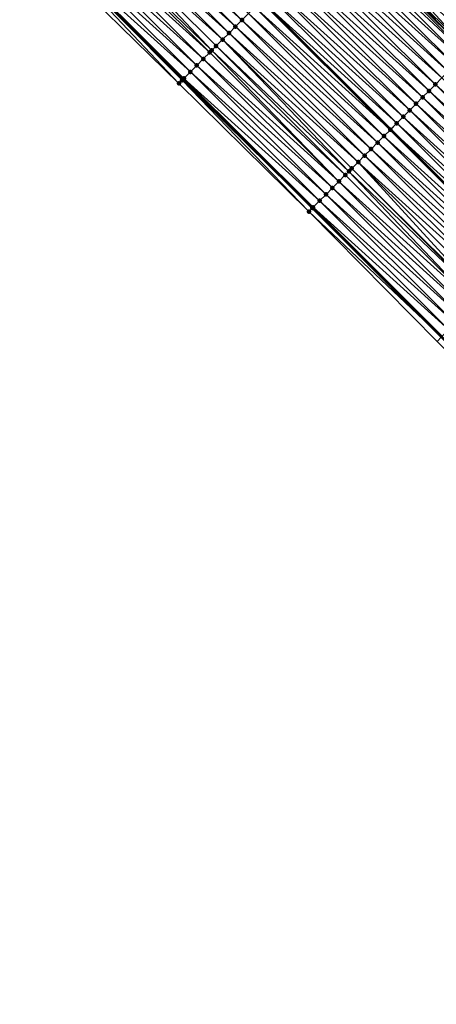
# Model space of a CAD drawing. Header units: feet. Extents: x 2017424 to 2024169, y 808042 to 818730.
# Tile 206 of 256: x 2020427 to 2020473, y 815869 to 815977. Entities that reach past the tile are written whole.
import ezdxf

# ---------------------------------------------------------------- set-up
doc = ezdxf.new("R2010")
doc.units = ezdxf.units.FT
doc.header["$MEASUREMENT"] = 0
for name, color, linetype, lineweight in [('EP_Travel Lane', 172, 'Continuous', 53), ('NB-Road Shots', 141, 'Continuous', 100), ('NB-Road X-Section', 40, 'Continuous', 13), ('STRIPING', 60, 'Continuous', 53)]:
    doc.layers.add(name, color=color, linetype=linetype, lineweight=lineweight)
doc.layers.add('I-77-MM15-17_NB-Surface-BORDER', color=7, linetype='Continuous')
doc.layers.add('I-77-MM15-17_NB-Surface-TIN', color=7, linetype='Continuous')

msp = doc.modelspace()

# ---------------------------------------------------------------- linework, layer by layer
at = {"layer": 'EP_Travel Lane'}
msp.add_polyline3d([(2020303.745453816, 816111.7916383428, 250.6809946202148), (2020317.880009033, 816097.6425431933, 250.5486849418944), (2020332.014607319, 816083.49340493, 250.4261101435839), (2020346.14918727, 816069.3442850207, 250.2993762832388), (2020360.28371757, 816055.1952148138, 250.1614457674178), (2020374.418343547, 816041.0460488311, 250.0451336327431), (2020388.587993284, 816026.8903374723, 249.9444988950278), (2020402.751658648, 816012.770209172, 249.8295884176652), (2020416.915225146, 815998.6501794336, 249.6947918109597), (2020431.078640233, 815984.5303006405, 249.5294848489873), (2020445.241975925, 815970.4105009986, 249.3481929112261), (2020459.405461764, 815956.2905516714, 249.1971501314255), (2020473.569011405, 815942.1705387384, 249.0589391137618), (2020487.732629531, 815928.0504575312, 248.9345192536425), (2020501.896242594, 815913.9303813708, 248.8090997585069), (2020516.059784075, 815899.8103765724, 248.6692454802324), (2020530.303680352, 815885.662952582, 248.5309171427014), (2020544.520426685, 815871.5964580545, 248.3895210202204), (2020558.737220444, 815857.5299166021, 248.2557333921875), (2020572.954258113, 815843.4631338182, 248.1611456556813), (2020587.261358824, 815829.419095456, 248.0422954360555), (2020601.548694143, 815815.4241101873, 247.9231798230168), (2020615.950558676, 815801.3845731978, 247.8181088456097), (2020630.351235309, 815787.5063167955, 247.6943835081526)], dxfattribs=at)
at = {"layer": 'I-77-MM15-17_NB-Surface-BORDER', "color": 3, "linetype": 'Continuous', "lineweight": -3}
msp.add_polyline3d([(2020629.963901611, 815787.1042717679, 247.7179646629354), (2020615.620909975, 815801.0424552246, 247.8335023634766), (2020601.20181061, 815815.0697975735, 247.9390985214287), (2020586.682317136, 815828.8277373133, 248.0615069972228), (2020572.153278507, 815842.6508562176, 248.1752715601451), (2020558.129731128, 815856.9138964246, 248.2634062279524), (2020543.922389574, 815870.9901263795, 248.3887698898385), (2020529.683424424, 815885.0340868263, 248.5307069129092), (2020515.062616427, 815898.810347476, 248.6477983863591), (2020501.112150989, 815913.1440201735, 248.7942076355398), (2020487.098564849, 815927.4144933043, 248.9289412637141), (2020473.083361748, 815941.6834295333, 249.0551330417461), (2020459.008122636, 815955.8920152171, 249.1943568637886), (2020444.765453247, 815969.932536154, 249.345469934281), (2020430.447686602, 815983.897502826, 249.5192987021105), (2020416.06925662, 815997.8016732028, 249.687686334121), (2020401.816333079, 816011.8321911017, 249.8103279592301), (2020387.953283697, 816026.2537474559, 249.9367965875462), (2020373.782251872, 816040.4107071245, 250.0343590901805), (2020359.263395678, 816054.1761853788, 250.1340509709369), (2020345.282853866, 816068.4789402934, 250.2884019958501), (2020331.207658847, 816082.6873500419, 250.4189770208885), (2020317.248829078, 816097.0120964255, 250.539235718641), (2020303.158795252, 816111.2055821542, 250.6811507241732)], dxfattribs=at)
at = {"layer": 'I-77-MM15-17_NB-Surface-TIN', "color": 128, "linetype": 'Continuous', "lineweight": -3}
for points in [[(2020450.960931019, 815976.148143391, 249.2420010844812), (2020436.797530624, 815990.2680096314, 249.4100506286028), (2020436.091612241, 815989.5597164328, 249.4300205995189)], [(2020451.666867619, 815976.8564184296, 249.2256995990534), (2020437.503446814, 815990.9763050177, 249.3896387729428), (2020436.797530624, 815990.2680096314, 249.4100506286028)], [(2020450.960931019, 815976.148143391, 249.2420010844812), (2020451.666867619, 815976.8564184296, 249.2256995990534), (2020436.797530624, 815990.2680096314, 249.4100506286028)], [(2020451.666867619, 815976.8564184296, 249.2256995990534), (2020452.372799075, 815977.5646985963, 249.2083623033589), (2020437.503446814, 815990.9763050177, 249.3896387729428)], [(2020479.241881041, 815976.1949566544, 248.50981332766), (2020465.078491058, 815990.3148125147, 248.6799680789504), (2020464.372780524, 815989.6063121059, 248.7417936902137)], [(2020479.241881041, 815976.1949566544, 248.50981332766), (2020479.947639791, 815976.9034089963, 248.4576964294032), (2020465.078491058, 815990.3148125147, 248.6799680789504)], [(2020450.25500593, 815975.4398568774, 249.2606204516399), (2020436.091612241, 815989.5597164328, 249.4300205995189), (2020435.385688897, 815988.8514281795, 249.4489916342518)], [(2020450.25500593, 815975.4398568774, 249.2606204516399), (2020450.960931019, 815976.148143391, 249.2420010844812), (2020436.091612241, 815989.5597164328, 249.4300205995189)], [(2020478.53617876, 815975.4864480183, 248.5733015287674), (2020464.372780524, 815989.6063121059, 248.7417936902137), (2020463.667074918, 815988.8978067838, 248.8046117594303)], [(2020478.53617876, 815975.4864480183, 248.5733015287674), (2020479.241881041, 815976.1949566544, 248.50981332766), (2020464.372780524, 815989.6063121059, 248.7417936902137)], [(2020448.36952032, 815973.5482220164, 249.2944453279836), (2020434.679738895, 815988.1431665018, 249.4625944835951), (2020433.973773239, 815987.4349204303, 249.4730449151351)], [(2020449.549067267, 815974.7315838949, 249.2765065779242), (2020435.385688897, 815988.8514281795, 249.4489916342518), (2020434.679738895, 815988.1431665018, 249.4625944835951)], [(2020448.36952032, 815973.5482220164, 249.2944453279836), (2020448.843105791, 815974.0233336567, 249.2877984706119), (2020434.679738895, 815988.1431665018, 249.4625944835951)], [(2020448.843105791, 815974.0233336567, 249.2877984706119), (2020449.549067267, 815974.7315838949, 249.2765065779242), (2020434.679738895, 815988.1431665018, 249.4625944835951)], [(2020449.549067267, 815974.7315838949, 249.2765065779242), (2020450.25500593, 815975.4398568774, 249.2606204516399), (2020435.385688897, 815988.8514281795, 249.4489916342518)], [(2020462.961343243, 815988.1893274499, 248.8621803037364), (2020462.386093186, 815987.6119708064, 248.8957072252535), (2020476.561749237, 815973.5042844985, 248.7390809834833)], [(2020477.830480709, 815974.7779351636, 248.6376419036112), (2020463.667074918, 815988.8978067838, 248.8046117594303), (2020462.961343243, 815988.1893274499, 248.8621803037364)], [(2020477.124779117, 815974.0694258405, 248.7012688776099), (2020462.961343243, 815988.1893274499, 248.8621803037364), (2020476.561749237, 815973.5042844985, 248.7390809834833)], [(2020477.124779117, 815974.0694258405, 248.7012688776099), (2020477.830480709, 815974.7779351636, 248.6376419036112), (2020462.961343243, 815988.1893274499, 248.8621803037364)], [(2020477.830480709, 815974.7779351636, 248.6376419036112), (2020478.53617876, 815975.4864480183, 248.5733015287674), (2020463.667074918, 815988.8978067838, 248.8046117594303)], [(2020448.137132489, 815973.3150952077, 249.2967089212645), (2020433.973773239, 815987.4349204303, 249.4730449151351), (2020433.267797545, 815986.7266843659, 249.4814739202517)], [(2020448.137132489, 815973.3150952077, 249.2967089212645), (2020448.36952032, 815973.5482220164, 249.2944453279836), (2020433.973773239, 815987.4349204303, 249.4730449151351)], [(2020476.232304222, 815973.1736541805, 248.7561540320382), (2020462.132387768, 815987.3573623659, 248.9078703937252), (2020461.549615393, 815986.7726324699, 248.9240531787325)], [(2020476.418996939, 815973.3609968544, 248.7486679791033), (2020462.25552997, 815987.480929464, 248.9033167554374), (2020462.132387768, 815987.3573623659, 248.9078703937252)], [(2020476.232304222, 815973.1736541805, 248.7561540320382), (2020476.418996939, 815973.3609968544, 248.7486679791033), (2020462.132387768, 815987.3573623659, 248.9078703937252)], [(2020476.418996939, 815973.3609968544, 248.7486679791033), (2020462.386093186, 815987.6119708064, 248.8957072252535), (2020462.25552997, 815987.480929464, 248.9033167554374)], [(2020476.418996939, 815973.3609968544, 248.7486679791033), (2020476.561749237, 815973.5042844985, 248.7390809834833), (2020462.386093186, 815987.6119708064, 248.8957072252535)], [(2020446.725182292, 815971.8986218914, 249.3138063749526), (2020432.56184065, 815986.0184295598, 249.4936886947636), (2020431.85589488, 815985.3101636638, 249.5081436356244)], [(2020447.431146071, 815972.6068698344, 249.3029781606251), (2020433.267797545, 815986.7266843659, 249.4814739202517), (2020432.56184065, 815986.0184295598, 249.4936886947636)], [(2020446.725182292, 815971.8986218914, 249.3138063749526), (2020447.431146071, 815972.6068698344, 249.3029781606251), (2020432.56184065, 815986.0184295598, 249.4936886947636)], [(2020447.431146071, 815972.6068698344, 249.3029781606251), (2020448.137132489, 815973.3150952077, 249.2967089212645), (2020433.267797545, 815986.7266843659, 249.4814739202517)], [(2020475.007168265, 815971.944402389, 248.7902385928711), (2020460.843692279, 815986.0643439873, 248.9430702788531), (2020460.137790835, 815985.3560339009, 248.9664513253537)], [(2020475.713087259, 815972.652694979, 248.7703910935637), (2020461.549615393, 815986.7726324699, 248.9240531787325), (2020460.843692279, 815986.0643439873, 248.9430702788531)], [(2020475.007168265, 815971.944402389, 248.7902385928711), (2020475.713087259, 815972.652694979, 248.7703910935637), (2020460.843692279, 815986.0643439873, 248.9430702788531)], [(2020475.713087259, 815972.652694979, 248.7703910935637), (2020476.232304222, 815973.1736541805, 248.7561540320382), (2020461.549615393, 815986.7726324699, 248.9240531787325)], [(2020446.019242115, 815971.1903504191, 249.3293874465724), (2020431.85589488, 815985.3101636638, 249.5081436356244), (2020431.1499813, 815984.601865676, 249.5290809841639)], [(2020446.019242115, 815971.1903504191, 249.3293874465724), (2020446.725182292, 815971.8986218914, 249.3138063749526), (2020431.85589488, 815985.3101636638, 249.5081436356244)], [(2020474.301277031, 815971.2360821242, 248.8156763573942), (2020460.137790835, 815985.3560339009, 248.9664513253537), (2020459.431908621, 815984.6477046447, 248.9937045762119)], [(2020474.301277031, 815971.2360821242, 248.8156763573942), (2020475.007168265, 815971.944402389, 248.7902385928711), (2020460.137790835, 815985.3560339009, 248.9664513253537)], [(2020444.765453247, 815969.932536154, 249.345469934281), (2020431.023580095, 815984.4750676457, 249.5297965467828), (2020430.447686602, 815983.897502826, 249.5192987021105)], [(2020431.023580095, 815984.4750676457, 249.5297965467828), (2020445.241975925, 815970.4105009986, 249.3481929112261), (2020431.078640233, 815984.5303006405, 249.5294848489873)], [(2020445.101535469, 815970.2696188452, 249.3490681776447), (2020445.241975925, 815970.4105009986, 249.3481929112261), (2020431.023580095, 815984.4750676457, 249.5297965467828)], [(2020444.765453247, 815969.932536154, 249.345469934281), (2020445.101535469, 815970.2696188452, 249.3490681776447), (2020431.023580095, 815984.4750676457, 249.5297965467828)], [(2020445.313315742, 815970.4820651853, 249.3477483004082), (2020431.1499813, 815984.601865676, 249.5290809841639), (2020431.078640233, 815984.5303006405, 249.5294848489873)], [(2020445.313315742, 815970.4820651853, 249.3477483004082), (2020431.078640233, 815984.5303006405, 249.5294848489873), (2020445.241975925, 815970.4105009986, 249.3481929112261)], [(2020445.313315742, 815970.4820651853, 249.3477483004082), (2020446.019242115, 815971.1903504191, 249.3293874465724), (2020431.1499813, 815984.601865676, 249.5290809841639)], [(2020472.889505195, 815969.8194309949, 248.8686929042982), (2020458.726026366, 815983.9393754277, 249.0209499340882), (2020458.020104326, 815983.2310858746, 249.0401832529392)], [(2020473.595400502, 815970.5277471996, 248.8440752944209), (2020459.431908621, 815984.6477046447, 248.9937045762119), (2020458.726026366, 815983.9393754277, 249.0209499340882)], [(2020472.889505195, 815969.8194309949, 248.8686929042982), (2020473.595400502, 815970.5277471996, 248.8440752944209), (2020458.726026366, 815983.9393754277, 249.0209499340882)], [(2020473.595400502, 815970.5277471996, 248.8440752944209), (2020474.301277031, 815971.2360821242, 248.8156763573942), (2020459.431908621, 815984.6477046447, 248.9937045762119)], [(2020472.183586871, 815969.1111377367, 248.8886753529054), (2020458.020104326, 815983.2310858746, 249.0401832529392), (2020457.31417327, 815982.5228053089, 249.057601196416)], [(2020472.183586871, 815969.1111377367, 248.8886753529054), (2020472.889505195, 815969.8194309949, 248.8686929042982), (2020458.020104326, 815983.2310858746, 249.0401832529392)], [(2020470.771755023, 815967.6945464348, 248.9296069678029), (2020456.608245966, 815981.8145210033, 249.0757745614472), (2020455.902352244, 815981.1062032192, 249.1007104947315)], [(2020471.477673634, 815968.4028394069, 248.9096822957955), (2020457.31417327, 815982.5228053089, 249.057601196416), (2020456.608245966, 815981.8145210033, 249.0757745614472)], [(2020470.771755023, 815967.6945464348, 248.9296069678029), (2020471.477673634, 815968.4028394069, 248.9096822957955), (2020456.608245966, 815981.8145210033, 249.0757745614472)], [(2020471.477673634, 815968.4028394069, 248.9096822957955), (2020472.183586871, 815969.1111377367, 248.8886753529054), (2020457.31417327, 815982.5228053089, 249.057601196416)], [(2020470.065858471, 815966.9862314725, 248.9539736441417), (2020455.902352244, 815981.1062032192, 249.1007104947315), (2020455.196472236, 815980.3978717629, 249.1284081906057)], [(2020470.065858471, 815966.9862314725, 248.9539736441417), (2020470.771755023, 815967.6945464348, 248.9296069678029), (2020455.902352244, 815981.1062032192, 249.1007104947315)], [(2020468.654061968, 815965.5696049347, 249.0020228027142), (2020454.49054347, 815979.6895889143, 249.1462872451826), (2020453.792689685, 815978.989412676, 249.1634883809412)], [(2020469.359979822, 815966.2778986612, 248.9819456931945), (2020455.196472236, 815980.3978717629, 249.1284081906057), (2020454.49054347, 815979.6895889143, 249.1462872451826)], [(2020468.654061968, 815965.5696049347, 249.0020228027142), (2020469.359979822, 815966.2778986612, 248.9819456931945), (2020454.49054347, 815979.6895889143, 249.1462872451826)], [(2020469.359979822, 815966.2778986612, 248.9819456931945), (2020470.065858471, 815966.9862314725, 248.9539736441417), (2020455.196472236, 815980.3978717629, 249.1284081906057)], [(2020467.242232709, 815964.1530110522, 249.0434756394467), (2020453.078715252, 815978.2729939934, 249.1879484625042), (2020452.372799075, 815977.5646985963, 249.2083623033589)], [(2020467.94813906, 815964.8613162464, 249.0210821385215), (2020453.784612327, 815978.9813084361, 249.1636874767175), (2020453.078715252, 815978.2729939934, 249.1879484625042)], [(2020467.242232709, 815964.1530110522, 249.0434756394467), (2020467.94813906, 815964.8613162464, 249.0210821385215), (2020453.078715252, 815978.2729939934, 249.1879484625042)], [(2020453.784612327, 815978.9813084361, 249.1636874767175), (2020467.956217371, 815964.8694216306, 249.0208640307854), (2020453.792689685, 815978.989412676, 249.1634883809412)], [(2020467.94813906, 815964.8613162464, 249.0210821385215), (2020467.956217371, 815964.8694216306, 249.0208640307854), (2020453.784612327, 815978.9813084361, 249.1636874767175)], [(2020468.654061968, 815965.5696049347, 249.0020228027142), (2020453.792689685, 815978.989412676, 249.1634883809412), (2020467.956217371, 815964.8694216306, 249.0208640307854)], [(2020466.536304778, 815963.4447273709, 249.0615236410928), (2020452.372799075, 815977.5646985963, 249.2083623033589), (2020451.666867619, 815976.8564184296, 249.2256995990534)], [(2020466.536304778, 815963.4447273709, 249.0615236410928), (2020467.242232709, 815964.1530110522, 249.0434756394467), (2020452.372799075, 815977.5646985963, 249.2083623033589)], [(2020465.124424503, 815962.028184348, 249.0927029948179), (2020450.960931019, 815976.148143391, 249.2420010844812), (2020450.25500593, 815975.4398568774, 249.2606204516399)], [(2020465.830359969, 815962.7364605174, 249.0761724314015), (2020451.666867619, 815976.8564184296, 249.2256995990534), (2020450.960931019, 815976.148143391, 249.2420010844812)], [(2020465.124424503, 815962.028184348, 249.0927029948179), (2020465.830359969, 815962.7364605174, 249.0761724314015), (2020450.960931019, 815976.148143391, 249.2420010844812)], [(2020465.830359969, 815962.7364605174, 249.0761724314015), (2020466.536304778, 815963.4447273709, 249.0615236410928), (2020451.666867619, 815976.8564184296, 249.2256995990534)], [(2020464.418505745, 815961.3198915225, 249.11259808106), (2020450.25500593, 815975.4398568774, 249.2606204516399), (2020449.549067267, 815974.7315838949, 249.2765065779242)], [(2020464.418505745, 815961.3198915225, 249.11259808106), (2020465.124424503, 815962.028184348, 249.0927029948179), (2020450.25500593, 815975.4398568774, 249.2606204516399)], [(2020463.006600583, 815959.90337331, 249.1387658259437), (2020448.843105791, 815974.0233336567, 249.2877984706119), (2020448.36952032, 815973.5482220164, 249.2944453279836)], [(2020463.396558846, 815960.2945885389, 249.1332629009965), (2020449.549067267, 815974.7315838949, 249.2765065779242), (2020448.843105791, 815974.0233336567, 249.2877984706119)], [(2020463.006600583, 815959.90337331, 249.1387658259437), (2020463.396558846, 815960.2945885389, 249.1332629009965), (2020448.843105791, 815974.0233336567, 249.2877984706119)], [(2020463.396558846, 815960.2945885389, 249.1332629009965), (2020463.712565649, 815960.6116199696, 249.1281961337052), (2020449.549067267, 815974.7315838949, 249.2765065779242)], [(2020463.712565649, 815960.6116199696, 249.1281961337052), (2020464.418505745, 815961.3198915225, 249.11259808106), (2020449.549067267, 815974.7315838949, 249.2765065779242)], [(2020462.300628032, 815959.1951341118, 249.1478283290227), (2020448.137132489, 815973.3150952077, 249.2967089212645), (2020447.431146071, 815972.6068698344, 249.3029781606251)], [(2020462.300628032, 815959.1951341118, 249.1478283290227), (2020448.36952032, 815973.5482220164, 249.2944453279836), (2020448.137132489, 815973.3150952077, 249.2967089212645)], [(2020462.300628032, 815959.1951341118, 249.1478283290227), (2020463.006600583, 815959.90337331, 249.1387658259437), (2020448.36952032, 815973.5482220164, 249.2944453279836)], [(2020460.888682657, 815957.7786559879, 249.1658983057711), (2020446.725182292, 815971.8986218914, 249.3138063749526), (2020446.019242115, 815971.1903504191, 249.3293874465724)], [(2020461.594651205, 815958.4868991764, 249.1560297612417), (2020447.431146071, 815972.6068698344, 249.3029781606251), (2020446.725182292, 815971.8986218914, 249.3138063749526)], [(2020460.888682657, 815957.7786559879, 249.1658983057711), (2020461.594651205, 815958.4868991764, 249.1560297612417), (2020446.725182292, 815971.8986218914, 249.3138063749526)], [(2020461.594651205, 815958.4868991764, 249.1560297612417), (2020462.300628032, 815959.1951341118, 249.1478283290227), (2020447.431146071, 815972.6068698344, 249.3029781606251)], [(2020460.182738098, 815957.0703888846, 249.1805975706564), (2020446.019242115, 815971.1903504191, 249.3293874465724), (2020445.313315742, 815970.4820651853, 249.3477483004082)], [(2020460.182738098, 815957.0703888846, 249.1805975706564), (2020460.888682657, 815957.7786559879, 249.1658983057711), (2020446.019242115, 815971.1903504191, 249.3293874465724)], [(2020459.008122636, 815955.8920152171, 249.1943568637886), (2020445.101535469, 815970.2696188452, 249.3490681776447), (2020444.765453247, 815969.932536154, 249.345469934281)], [(2020459.385957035, 815956.2709862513, 249.1972059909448), (2020445.241975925, 815970.4105009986, 249.3481929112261), (2020445.101535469, 815970.2696188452, 249.3490681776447)], [(2020459.008122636, 815955.8920152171, 249.1943568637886), (2020459.385957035, 815956.2709862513, 249.1972059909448), (2020445.101535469, 815970.2696188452, 249.3490681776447)], [(2020459.476801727, 815956.3621136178, 249.1969458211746), (2020445.313315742, 815970.4820651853, 249.3477483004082), (2020445.241975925, 815970.4105009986, 249.3481929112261)], [(2020459.476801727, 815956.3621136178, 249.1969458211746), (2020445.241975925, 815970.4105009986, 249.3481929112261), (2020459.405461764, 815956.2905516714, 249.1971501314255)], [(2020459.385957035, 815956.2709862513, 249.1972059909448), (2020459.405461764, 815956.2905516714, 249.1971501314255), (2020445.241975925, 815970.4105009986, 249.3481929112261)], [(2020459.476801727, 815956.3621136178, 249.1969458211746), (2020460.182738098, 815957.0703888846, 249.1805975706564), (2020445.313315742, 815970.4820651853, 249.3477483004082)], [(2020487.053007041, 815955.6994636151, 248.7210770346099), (2020472.889505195, 815969.8194309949, 248.8686929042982), (2020472.183586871, 815969.1111377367, 248.8886753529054)], [(2020487.75888428, 815956.4077978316, 248.6928215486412), (2020473.595400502, 815970.5277471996, 248.8440752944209), (2020472.889505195, 815969.8194309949, 248.8686929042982)], [(2020487.053007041, 815955.6994636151, 248.7210770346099), (2020487.75888428, 815956.4077978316, 248.6928215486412), (2020472.889505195, 815969.8194309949, 248.8686929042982)], [(2020486.347114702, 815954.9911444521, 248.7462916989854), (2020472.183586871, 815969.1111377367, 248.8886753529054), (2020471.477673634, 815968.4028394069, 248.9096822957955)], [(2020486.347114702, 815954.9911444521, 248.7462916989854), (2020487.053007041, 815955.6994636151, 248.7210770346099), (2020472.183586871, 815969.1111377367, 248.8886753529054)], [(2020484.93530092, 815953.5745351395, 248.7908604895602), (2020470.771755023, 815967.6945464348, 248.9296069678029), (2020470.065858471, 815966.9862314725, 248.9539736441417)], [(2020485.641207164, 815954.2828404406, 248.7684458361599), (2020471.477673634, 815968.4028394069, 248.9096822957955), (2020470.771755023, 815967.6945464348, 248.9296069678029)], [(2020484.93530092, 815953.5745351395, 248.7908604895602), (2020485.641207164, 815954.2828404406, 248.7684458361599), (2020470.771755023, 815967.6945464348, 248.9296069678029)], [(2020485.641207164, 815954.2828404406, 248.7684458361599), (2020486.347114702, 815954.9911444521, 248.7462916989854), (2020471.477673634, 815968.4028394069, 248.9096822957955)], [(2020484.229422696, 815952.8662019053, 248.8189175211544), (2020470.065858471, 815966.9862314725, 248.9539736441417), (2020469.359979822, 815966.2778986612, 248.9819456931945)], [(2020484.229422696, 815952.8662019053, 248.8189175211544), (2020484.93530092, 815953.5745351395, 248.7908604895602), (2020470.065858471, 815966.9862314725, 248.9539736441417)], [(2020482.817629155, 815951.4495724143, 248.8675622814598), (2020468.654061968, 815965.5696049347, 249.0020228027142), (2020467.956217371, 815964.8694216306, 249.0208640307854)], [(2020483.523539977, 815952.1578731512, 248.8460695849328), (2020469.359979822, 815966.2778986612, 248.9819456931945), (2020468.654061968, 815965.5696049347, 249.0020228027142)], [(2020482.817629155, 815951.4495724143, 248.8675622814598), (2020483.523539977, 815952.1578731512, 248.8460695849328), (2020468.654061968, 815965.5696049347, 249.0020228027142)], [(2020483.523539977, 815952.1578731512, 248.8460695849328), (2020484.229422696, 815952.8662019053, 248.8189175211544), (2020469.359979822, 815966.2778986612, 248.9819456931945)], [(2020482.111700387, 815950.7412895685, 248.8854410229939), (2020467.94813906, 815964.8613162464, 249.0210821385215), (2020467.242232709, 815964.1530110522, 249.0434756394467)], [(2020467.94813906, 815964.8613162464, 249.0210821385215), (2020482.119779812, 815950.7493959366, 248.8852363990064), (2020467.956217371, 815964.8694216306, 249.0208640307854)], [(2020482.111700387, 815950.7412895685, 248.8854410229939), (2020482.119779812, 815950.7493959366, 248.8852363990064), (2020467.94813906, 815964.8613162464, 249.0210821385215)], [(2020482.817629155, 815951.4495724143, 248.8675622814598), (2020467.956217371, 815964.8694216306, 249.0208640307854), (2020482.119779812, 815950.7493959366, 248.8852363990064)], [(2020480.699882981, 815949.3246838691, 248.9292799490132), (2020466.536304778, 815963.4447273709, 249.0615236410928), (2020465.830359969, 815962.7364605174, 249.0761724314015)], [(2020481.40579281, 815950.0329855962, 248.9075872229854), (2020467.242232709, 815964.1530110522, 249.0434756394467), (2020466.536304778, 815963.4447273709, 249.0615236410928)], [(2020480.699882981, 815949.3246838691, 248.9292799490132), (2020481.40579281, 815950.0329855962, 248.9075872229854), (2020466.536304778, 815963.4447273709, 249.0615236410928)], [(2020481.40579281, 815950.0329855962, 248.9075872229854), (2020482.111700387, 815950.7412895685, 248.8854410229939), (2020467.242232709, 815964.1530110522, 249.0434756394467)], [(2020479.993954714, 815948.6164005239, 248.9472595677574), (2020465.830359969, 815962.7364605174, 249.0761724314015), (2020465.124424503, 815962.028184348, 249.0927029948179)], [(2020479.993954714, 815948.6164005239, 248.9472595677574), (2020480.699882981, 815949.3246838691, 248.9292799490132), (2020465.830359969, 815962.7364605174, 249.0761724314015)], [(2020477.942815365, 815946.5584668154, 248.9946141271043), (2020464.418505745, 815961.3198915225, 249.11259808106), (2020463.712565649, 815960.6116199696, 249.1281961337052)], [(2020479.288017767, 815947.9081258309, 248.9634914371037), (2020465.124424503, 815962.028184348, 249.0927029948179), (2020464.418505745, 815961.3198915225, 249.11259808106)], [(2020477.942815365, 815946.5584668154, 248.9946141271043), (2020478.582088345, 815947.199843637, 248.9812384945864), (2020464.418505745, 815961.3198915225, 249.11259808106)], [(2020478.582088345, 815947.199843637, 248.9812384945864), (2020479.288017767, 815947.9081258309, 248.9634914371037), (2020464.418505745, 815961.3198915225, 249.11259808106)], [(2020479.288017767, 815947.9081258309, 248.9634914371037), (2020479.993954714, 815948.6164005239, 248.9472595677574), (2020465.124424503, 815962.028184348, 249.0927029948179)], [(2020477.170174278, 815945.7833343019, 249.0056121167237), (2020463.396558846, 815960.2945885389, 249.1332629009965), (2020463.006600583, 815959.90337331, 249.1387658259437)], [(2020477.876142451, 815946.4915778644, 248.995668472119), (2020463.712565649, 815960.6116199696, 249.1281961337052), (2020463.396558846, 815960.2945885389, 249.1332629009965)], [(2020477.170174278, 815945.7833343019, 249.0056121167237), (2020477.876142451, 815946.4915778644, 248.995668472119), (2020463.396558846, 815960.2945885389, 249.1332629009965)], [(2020477.876142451, 815946.4915778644, 248.995668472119), (2020477.942815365, 815946.5584668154, 248.9946141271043), (2020463.712565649, 815960.6116199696, 249.1281961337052)], [(2020476.464201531, 815945.0750953, 249.0146344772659), (2020462.300628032, 815959.1951341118, 249.1478283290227), (2020461.594651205, 815958.4868991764, 249.1560297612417)], [(2020477.170174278, 815945.7833343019, 249.0056121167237), (2020463.006600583, 815959.90337331, 249.1387658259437), (2020462.300628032, 815959.1951341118, 249.1478283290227)], [(2020476.464201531, 815945.0750953, 249.0146344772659), (2020477.170174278, 815945.7833343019, 249.0056121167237), (2020462.300628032, 815959.1951341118, 249.1478283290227)], [(2020475.052236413, 815943.6586368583, 249.0287277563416), (2020460.888682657, 815957.7786559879, 249.1658983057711), (2020460.182738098, 815957.0703888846, 249.1805975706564)], [(2020475.758215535, 815944.3668695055, 249.0209890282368), (2020461.594651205, 815958.4868991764, 249.1560297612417), (2020460.888682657, 815957.7786559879, 249.1658983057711)], [(2020475.052236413, 815943.6586368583, 249.0287277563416), (2020475.758215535, 815944.3668695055, 249.0209890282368), (2020460.888682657, 815957.7786559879, 249.1658983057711)], [(2020475.758215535, 815944.3668695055, 249.0209890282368), (2020476.464201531, 815945.0750953, 249.0146344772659), (2020461.594651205, 815958.4868991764, 249.1560297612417)], [(2020474.346280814, 815942.9503807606, 249.0412034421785), (2020460.182738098, 815957.0703888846, 249.1805975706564), (2020459.476801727, 815956.3621136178, 249.1969458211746)], [(2020474.346280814, 815942.9503807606, 249.0412034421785), (2020475.052236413, 815943.6586368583, 249.0287277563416), (2020460.182738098, 815957.0703888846, 249.1805975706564)], [(2020459.008122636, 815955.8920152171, 249.1943568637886), (2020473.569011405, 815942.1705387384, 249.0589391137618), (2020459.385957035, 815956.2709862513, 249.1972059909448)], [(2020473.083361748, 815941.6834295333, 249.0551330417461), (2020473.569011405, 815942.1705387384, 249.0589391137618), (2020459.008122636, 815955.8920152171, 249.1943568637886)], [(2020459.385957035, 815956.2709862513, 249.1972059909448), (2020473.569011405, 815942.1705387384, 249.0589391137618), (2020459.405461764, 815956.2905516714, 249.1971501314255)], [(2020473.618005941, 815942.2196805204, 249.0593230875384), (2020459.476801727, 815956.3621136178, 249.1969458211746), (2020459.405461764, 815956.2905516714, 249.1971501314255)], [(2020473.618005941, 815942.2196805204, 249.0593230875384), (2020459.405461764, 815956.2905516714, 249.1971501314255), (2020473.569011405, 815942.1705387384, 249.0589391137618)], [(2020473.618005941, 815942.2196805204, 249.0593230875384), (2020473.640352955, 815942.242097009, 249.0592651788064), (2020459.476801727, 815956.3621136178, 249.1969458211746)], [(2020473.640352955, 815942.242097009, 249.0592651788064), (2020474.346280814, 815942.9503807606, 249.0412034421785), (2020459.476801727, 815956.3621136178, 249.1969458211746)]]:
    msp.add_3dface(points, dxfattribs=at)
at = {"layer": 'NB-Road Shots', "lineweight": 100}
for p in [(2020450.960931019, 815976.148143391, 249.2420010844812), (2020451.666867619, 815976.8564184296, 249.2256995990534), (2020450.25500593, 815975.4398568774, 249.2606204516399), (2020448.843105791, 815974.0233336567, 249.2877984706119), (2020449.549067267, 815974.7315838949, 249.2765065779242), (2020448.137132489, 815973.3150952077, 249.2967089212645), (2020448.36952032, 815973.5482220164, 249.2944453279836), (2020446.725182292, 815971.8986218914, 249.3138063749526), (2020447.431146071, 815972.6068698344, 249.3029781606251), (2020446.019242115, 815971.1903504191, 249.3293874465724), (2020444.765453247, 815969.932536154, 249.345469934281), (2020445.101535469, 815970.2696188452, 249.3490681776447), (2020445.313315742, 815970.4820651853, 249.3477483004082), (2020472.889505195, 815969.8194309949, 248.8686929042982), (2020472.183586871, 815969.1111377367, 248.8886753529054), (2020470.771755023, 815967.6945464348, 248.9296069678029), (2020471.477673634, 815968.4028394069, 248.9096822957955), (2020470.065858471, 815966.9862314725, 248.9539736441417), (2020468.654061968, 815965.5696049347, 249.0020228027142), (2020469.359979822, 815966.2778986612, 248.9819456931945), (2020467.94813906, 815964.8613162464, 249.0210821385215), (2020466.536304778, 815963.4447273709, 249.0615236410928), (2020467.242232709, 815964.1530110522, 249.0434756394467), (2020465.830359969, 815962.7364605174, 249.0761724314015), (2020464.418505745, 815961.3198915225, 249.11259808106), (2020465.124424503, 815962.028184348, 249.0927029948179), (2020463.396558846, 815960.2945885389, 249.1332629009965), (2020463.712565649, 815960.6116199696, 249.1281961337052), (2020462.300628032, 815959.1951341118, 249.1478283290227), (2020463.006600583, 815959.90337331, 249.1387658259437), (2020460.888682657, 815957.7786559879, 249.1658983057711), (2020461.594651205, 815958.4868991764, 249.1560297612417), (2020460.182738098, 815957.0703888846, 249.1805975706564), (2020459.008122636, 815955.8920152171, 249.1943568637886), (2020459.385957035, 815956.2709862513, 249.1972059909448), (2020459.476801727, 815956.3621136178, 249.1969458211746)]:
    msp.add_point(p, dxfattribs=at)
at = {"layer": 'NB-Road X-Section', "extrusion": (-0.7081769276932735, 0.7060001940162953, 0.007011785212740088), "elevation": -854755.6875337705, "flags": 128}
msp.add_lwpolyline([(-2004364.524593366, 6242.141075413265), (-2004363.524593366, 6242.196709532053), (-2004362.524593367, 6242.258536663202), (-2004361.524593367, 6242.321356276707), (-2004360.524593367, 6242.378926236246), (-2004359.524593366, 6242.420063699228), (-2004359.350143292, 6242.424617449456), (-2004358.524593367, 6242.440800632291), (-2004357.524593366, 6242.459818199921), (-2004356.524593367, 6242.483199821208), (-2004355.524593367, 6242.510453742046), (-2004354.524593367, 6242.53769976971), (-2004353.524593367, 6242.556933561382), (-2004352.524593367, 6242.574351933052), (-2004351.524593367, 6242.592525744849), (-2004350.524593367, 6242.617462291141), (-2004349.524593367, 6242.645160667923), (-2004348.524593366, 6242.663040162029), (-2004347.524593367, 6242.680440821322), (-2004346.524593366, 6242.704702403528), (-2004345.524593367, 6242.725116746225), (-2004344.524593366, 6242.742454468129), (-2004343.524593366, 6242.758756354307), (-2004342.524593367, 6242.777376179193), (-2004341.524593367, 6242.793262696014), (-2004340.524593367, 6242.804554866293), (-2004339.853762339, 6242.811201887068), (-2004339.524593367, 6242.813465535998), (-2004338.524593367, 6242.81973492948), (-2004337.524593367, 6242.830563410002), (-2004336.524593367, 6242.846144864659), (-2004335.524593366, 6242.864506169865), (-2004335.224619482, 6242.865826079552), (-2004334.748619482, 6242.86222774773)], dxfattribs=at)
at = {"layer": 'NB-Road X-Section', "extrusion": (-0.7081769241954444, 0.7060001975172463, 0.007011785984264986), "elevation": -854775.6776096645, "flags": 128}
msp.add_lwpolyline([(-2004364.528823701, 6242.115261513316), (-2004363.528823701, 6242.167379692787), (-2004362.528823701, 6242.230869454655), (-2004361.528823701, 6242.295211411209), (-2004360.528823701, 6242.358839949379), (-2004359.528823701, 6242.406240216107), (-2004359.264340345, 6242.413726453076), (-2004358.528823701, 6242.427963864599), (-2004357.528823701, 6242.447811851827), (-2004356.528823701, 6242.473250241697), (-2004355.528823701, 6242.501649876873), (-2004354.528823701, 6242.526268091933), (-2004353.528823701, 6242.546251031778), (-2004352.528823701, 6242.567258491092), (-2004351.528823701, 6242.587183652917), (-2004350.528823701, 6242.611550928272), (-2004349.528823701, 6242.639523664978), (-2004348.528823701, 6242.659601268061), (-2004347.528823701, 6242.678661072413), (-2004346.528823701, 6242.701055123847), (-2004345.528823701, 6242.719103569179), (-2004344.528823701, 6242.733752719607), (-2004343.528823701, 6242.750283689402), (-2004342.528823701, 6242.770179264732), (-2004341.528823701, 6242.785777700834), (-2004341.081197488, 6242.790844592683), (-2004340.528823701, 6242.79634765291), (-2004339.528823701, 6242.805410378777), (-2004338.528823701, 6242.813612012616), (-2004337.528823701, 6242.823480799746), (-2004336.528823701, 6242.838180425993), (-2004335.528823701, 6242.85452907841), (-2004335.400149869, 6242.854789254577), (-2004334.865007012, 6242.851940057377)], dxfattribs=at)
at = {"layer": 'STRIPING'}
msp.add_polyline3d([(2020453.792689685, 815978.989412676, 249.1634883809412), (2020467.956217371, 815964.8694216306, 249.0208640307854), (2020482.119779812, 815950.7493959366, 248.8852363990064), (2020496.283368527, 815936.6293440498, 248.7548995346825), (2020510.446824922, 815922.5094240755, 248.5979195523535), (2020524.610292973, 815908.3894924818, 248.4432838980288), (2020538.818663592, 815894.29934872, 248.2759333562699), (2020553.057361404, 815880.2556588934, 248.0905539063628), (2020567.296104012, 815866.2119248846, 247.9123581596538), (2020581.5349228, 815852.1681157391, 247.7463838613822), (2020595.816482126, 815838.1582907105, 247.5758160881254), (2020610.103624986, 815824.1634939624, 247.4232277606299), (2020624.434104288, 815810.1906418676, 247.2733347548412), (2020638.832478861, 815796.3102354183, 247.127849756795)], dxfattribs=at)

doc.saveas('drawing.dxf')
